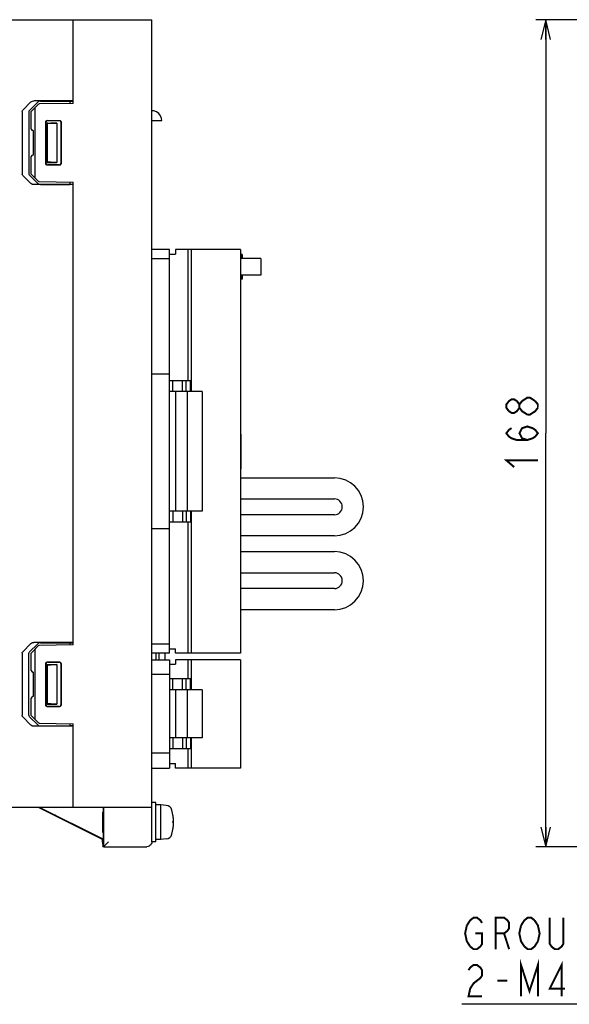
# Model space of a CAD drawing. Extents: x 60 to 814, y 62 to 560.
# Tile 4 of 21: x 223 to 335, y 240 to 440. Entities that reach past the tile are written whole.
import ezdxf

# ---------------------------------------------------------------- set-up
doc = ezdxf.new("R2010")
doc.units = 0
doc.header["$LTSCALE"] = 46.2
doc.linetypes.add('HIDDEN', pattern=[0.2, 0.1, -0.1])
doc.layers.get('0').update_dxf_attribs({"linetype": 'CONTINUOUS'})
for name, color, linetype in [('ALL_AXIS', 7, 'CONTINUOUS'), ('ALL_CURVE', 7, 'CONTINUOUS'), ('ALL_DIM', 7, 'CONTINUOUS'), ('ALL_FEATURES', 7, 'CONTINUOUS'), ('ALL_NOTE', 7, 'CONTINUOUS'), ('DEFAULT_2', 8, 'HIDDEN')]:
    doc.layers.add(name, color=color, linetype=linetype)
doc.dimstyles.get("Standard").update_dxf_attribs({"dimtxt": 2.5, "dimasz": 2.5, "dimexe": 1.25, "dimexo": 0.625, "dimtad": 1, "dimcen": 2.5, "dimazin": 3, "dimtfac": 1, "dimtmove": 0, "dimatfit": 3})

# ---------------------------------------------------------------- blocks, each defined once
blk = doc.blocks.new('_OPEN')
at = {"color": 0, "linetype": 'BYBLOCK'}
for p, q in [((0, 0), (-1, 0.25)), ((-1, -0.25), (0, 0)), ((-1, 0), (0, 0))]:
    blk.add_line(p, q, dxfattribs=at)
blk = doc.blocks.new('*D4')
at = {"layer": 'ALL_DIM', "color": 2, "linetype": 'CONTINUOUS'}
for p, q in [((409, 440), (328, 440)), ((330, 440), (330, 356)), ((330, 272), (330, 356)), ((418.75, 272), (328, 272))]:
    blk.add_line(p, q, dxfattribs=at)
at = {"layer": 'ALL_DIM', "color": 2, "linetype": 'CONTINUOUS', "xscale": 4, "yscale": 4, "zscale": 4}
for p, rotation in [((330, 440), 90), ((330, 272), 270)]:
    blk.add_blockref('_OPEN', p, dxfattribs=dict(at, rotation=rotation))

msp = doc.modelspace()

# ---------------------------------------------------------------- linework, layer by layer
at = {"color": 7, "linetype": 'CONTINUOUS'}
msp.add_line((240, 279), (240, 275), dxfattribs=at)
at = {"layer": 'ALL_AXIS', "color": 7, "linetype": 'CONTINUOUS'}
for p, q in [((267.98, 393.3), (257.28, 393.3)), ((257.98, 393.3), (257.98, 364.45)), ((267.98, 393.3), (267.98, 311.3)), ((272.136, 391.5), (267.98, 391.5)), ((272.137, 391.5), (272.137, 388.1)), ((272.136, 388.1), (267.98, 388.1)), ((260.18, 364.45), (257.18, 364.45)), ((257.18, 364.45), (257.18, 340.15)), ((260.18, 364.45), (260.18, 340.15)), ((260.18, 340.15), (257.18, 340.15)), ((257.98, 340.15), (257.98, 311.3)), ((252.7, 310), (252.7, 311.3)), ((267.98, 311.3), (257.28, 311.3)), ((267.98, 310), (257.28, 310)), ((257.98, 310), (257.98, 303.9)), ((267.98, 310), (267.98, 288)), ((260.18, 303.9), (257.18, 303.9)), ((257.18, 303.9), (257.18, 294.1)), ((260.18, 303.9), (260.18, 294.1)), ((260.18, 294.1), (257.18, 294.1)), ((257.98, 294.1), (257.98, 288)), ((267.98, 288), (257.28, 288)), ((250.8, 281), (250, 281)), ((250.8, 273), (250.8, 281)), ((251.8, 280.5), (250.8, 280.5)), ((252.919, 280.402), (251.8, 280.5)), ((251.8, 273.5), (251.8, 280.5)), ((230.328, 278.395), (231.035, 278.045)), ((232.45, 277.307), (231.417, 277.825)), ((233.063, 277), (232.45, 277.307)), ((233.132, 277), (233.745, 276.693)), ((233.745, 276.693), (234.778, 276.175)), ((235.867, 275.605), (235.16, 275.955)), ((250.8, 273), (250, 273)), ((251.8, 273.5), (250.8, 273.5)), ((252.919, 273.598), (251.8, 273.5))]:
    msp.add_line(p, q, dxfattribs=at)
for points in [[(229.553, 278.772), (229.585, 278.758), (229.679, 278.714), (229.837, 278.637), (230.055, 278.53), (230.328, 278.395)], [(231.417, 277.825), (230.612, 278.23), (230.29, 278.393), (230.022, 278.529), (229.81, 278.637), (229.66, 278.714), (229.576, 278.759), (229.553, 278.772)], [(231.035, 278.045), (231.961, 277.584), (232.514, 277.309), (233.132, 277)], [(240.115, 277), (240.116, 277.394), (240.117, 277.769), (240.119, 278.105), (240.121, 278.386), (240.124, 278.597), (240.127, 278.728), (240.131, 278.772)], [(240.131, 278.772), (240.134, 278.728), (240.138, 278.597), (240.141, 278.386), (240.143, 278.105), (240.145, 277.769), (240.146, 277.394), (240.146, 277)], [(235.16, 275.955), (234.234, 276.416), (233.681, 276.691), (233.063, 277)], [(234.778, 276.175), (235.583, 275.77), (235.905, 275.607), (236.173, 275.471), (236.385, 275.363), (236.535, 275.286), (236.619, 275.241), (236.643, 275.227)], [(240.131, 275.227), (240.127, 275.272), (240.124, 275.403), (240.121, 275.614), (240.119, 275.895), (240.117, 276.231), (240.116, 276.606), (240.115, 277)], [(240.146, 277), (240.146, 276.606), (240.145, 276.231), (240.143, 275.895), (240.141, 275.614), (240.138, 275.403), (240.134, 275.272), (240.131, 275.227)], [(236.643, 275.227), (236.61, 275.242), (236.516, 275.286), (236.358, 275.363), (236.141, 275.47), (235.867, 275.605)]]:
    msp.add_lwpolyline(points, dxfattribs=at)
for centre, radius, start, end in [((252.806, 279.107), 1.3, 15.88085, 85), ((245.4, 277), 9, 344.11915, 15.88085), ((252.806, 274.893), 1.3, 275, 344.11915)]:
    msp.add_arc(centre, radius, start, end, dxfattribs=at)
at = {"layer": 'ALL_CURVE', "color": 40, "linetype": 'CONTINUOUS'}
msp.add_line((254.4, 277), (254.152, 277), dxfattribs=at)
msp.add_arc((245.4, 277), 9, 346.5066, 13.4934, dxfattribs=at)
at = {"layer": 'ALL_DIM', "color": 2, "linetype": 'CONTINUOUS', "const_width": 0.4}
for points in [[(324.667, 361.16), (324.133, 360.472), (323.6, 360.128), (323.067, 360.128), (322.533, 360.472), (322, 361.16), (322, 361.848), (322.533, 362.536), (323.067, 362.88), (323.6, 362.88), (324.133, 362.536), (324.667, 361.848)], [(326.267, 359.784), (325.2, 360.472), (324.667, 361.16), (324.667, 361.848), (325.2, 362.536), (325.733, 362.88), (326.267, 363.224), (326.8, 363.224), (327.867, 362.536)], [(327.867, 362.536), (328.4, 361.848), (328.4, 361.16)], [(328.4, 361.16), (327.867, 360.472), (327.333, 360.128), (326.8, 359.784), (326.267, 359.784)], [(326.267, 354.624), (325.2, 354.968), (324.667, 356), (325.2, 357.032), (326.267, 357.376), (327.333, 357.032), (327.867, 356.688), (328.4, 356), (327.867, 355.312), (327.333, 354.968), (326.267, 354.624), (324.133, 354.624), (323.067, 354.968), (322.533, 355.312), (322, 356), (322.533, 356.688), (323.067, 357.032)], [(323.6, 349.12), (322, 350.496), (328.4, 350.496)]]:
    msp.add_lwpolyline(points, dxfattribs=at)
at = {"layer": 'ALL_FEATURES', "color": 7, "linetype": 'CONTINUOUS'}
for p, q in [((70, 440), (250, 440)), ((234, 423), (234, 440)), ((250, 280), (250, 440)), ((223.782, 421.625), (225.432, 423.293)), ((226.806, 423.245), (225.127, 421.578)), ((226.914, 422.79), (225.5, 421.352)), ((234, 423.5), (225.997, 423.5)), ((234, 423), (227.122, 422.88)), ((227.382, 423.452), (233.3, 423.448)), ((233.3, 423.448), (233.3, 422.988)), ((233.3, 423.448), (234, 423.423)), ((223.657, 421.344), (223.657, 408.656)), ((225, 421.297), (225, 408.703)), ((225.5, 417.795), (225.5, 421.352)), ((226.2, 421.852), (226.2, 408.148)), ((228.454, 410.754), (228.454, 419.246)), ((228.5, 410.8), (228.5, 419.2)), ((228.7, 419), (228.7, 411)), ((228.7, 419), (230.7, 419)), ((228.738, 418.962), (228.7, 419)), ((228.738, 418.962), (228.738, 411.038)), ((228.864, 418.961), (228.738, 418.962)), ((228.754, 419.546), (231.247, 419.547)), ((228.8, 419.5), (231.2, 419.5)), ((230.7, 419), (229.468, 418.968)), ((230.7, 419), (230.7, 411)), ((231.5, 419.2), (231.5, 410.8)), ((231.547, 419.247), (231.547, 410.753)), ((250, 419.5), (252.002, 419.5)), ((225.863, 417.494), (225.795, 417.495)), ((225.863, 417.494), (225.863, 412.506)), ((225.5, 408.648), (225.5, 412.205)), ((225.863, 412.506), (225.795, 412.505)), ((228.738, 411.038), (228.7, 411)), ((228.7, 411), (230.7, 411)), ((228.864, 411.039), (228.738, 411.038)), ((231.247, 410.453), (228.754, 410.454)), ((231.2, 410.5), (228.8, 410.5)), ((230.7, 411), (229.468, 411.032)), ((225.432, 406.707), (223.782, 408.375)), ((225.127, 408.422), (226.806, 406.755)), ((225.5, 408.648), (226.914, 407.21)), ((234, 406.5), (225.997, 406.5)), ((227.122, 407.12), (234, 407)), ((227.382, 406.548), (233.3, 406.552)), ((233.3, 407.012), (233.3, 406.552)), ((234, 406.577), (233.3, 406.552)), ((234, 313), (234, 407)), ((253.58, 393.3), (250, 393.3)), ((253.58, 311.3), (253.58, 393.3)), ((253.58, 392.4), (254.78, 392.4)), ((257.28, 393.3), (254.78, 393.3)), ((254.78, 393.3), (254.78, 392.4)), ((257.28, 393.3), (257.28, 366.65)), ((268.359, 392.3), (267.98, 392.3)), ((268.104, 392.3), (268.104, 391.5)), ((268.359, 392.3), (268.359, 391.5)), ((253.58, 391.45), (250, 391.45)), ((268.104, 388.1), (268.104, 387.3)), ((268.359, 388.1), (268.359, 387.3)), ((268.359, 387.3), (267.98, 387.3)), ((253.58, 368), (250, 368)), ((257.84, 366.65), (253.58, 366.65)), ((254.23, 364.45), (254.23, 366.65)), ((256.23, 364.45), (256.23, 366.65)), ((256.98, 364.45), (256.98, 366.65)), ((257.84, 364.45), (257.84, 366.65)), ((257.18, 364.45), (253.58, 364.45)), ((254.78, 364.45), (254.78, 340.15)), ((268.06, 355.8), (267.98, 355.8)), ((268.06, 355.8), (268.06, 348.8)), ((268.06, 348.8), (267.98, 348.8)), ((267.98, 346.95), (287.08, 346.95)), ((267.98, 342.65), (287.08, 342.65)), ((257.18, 340.15), (253.58, 340.15)), ((254.23, 340.15), (254.23, 337.95)), ((256.23, 340.15), (256.23, 337.95)), ((256.98, 340.15), (256.98, 337.95)), ((257.84, 340.15), (257.84, 337.95)), ((287.08, 339.45), (267.98, 339.45)), ((253.58, 336.6), (250, 336.6)), ((257.84, 337.95), (253.58, 337.95)), ((257.28, 337.95), (257.28, 311.3)), ((287.08, 335.15), (267.98, 335.15)), ((267.98, 331.95), (287.08, 331.95)), ((267.98, 327.65), (287.08, 327.65)), ((287.08, 324.45), (267.98, 324.45)), ((287.08, 320.15), (267.98, 320.15)), ((223.782, 311.625), (225.432, 313.293)), ((226.806, 313.245), (225.127, 311.578)), ((226.914, 312.79), (225.5, 311.352)), ((234, 313.5), (225.997, 313.5)), ((234, 313), (227.122, 312.88)), ((227.382, 313.452), (233.3, 313.448)), ((233.3, 313.448), (234, 313.423)), ((233.3, 313.448), (233.3, 312.988)), ((253.58, 313.15), (250, 313.15)), ((253.58, 312.2), (254.78, 312.2)), ((254.78, 311.3), (254.78, 312.2)), ((223.657, 311.344), (223.657, 298.656)), ((225, 298.703), (225, 311.297)), ((225.5, 307.795), (225.5, 311.352)), ((226.2, 311.852), (226.2, 298.148)), ((253.58, 311.3), (250, 311.3)), ((250, 310), (253.58, 310)), ((250.9, 310), (250.9, 311.3)), ((251.5, 310), (251.5, 311.3)), ((253.58, 310), (253.58, 288)), ((257.28, 311.3), (254.78, 311.3)), ((257.28, 310), (254.78, 310)), ((254.78, 310), (254.78, 309.1)), ((257.28, 310), (257.28, 306.1)), ((228.454, 300.754), (228.454, 309.246)), ((228.5, 300.8), (228.5, 309.2)), ((228.7, 309), (230.7, 309)), ((228.738, 308.962), (228.7, 309)), ((228.7, 309), (228.7, 301)), ((228.864, 308.961), (228.738, 308.962)), ((228.738, 308.962), (228.738, 301.038)), ((228.754, 309.546), (231.247, 309.547)), ((228.8, 309.5), (231.2, 309.5)), ((230.7, 309), (229.468, 308.968)), ((230.7, 309), (230.7, 301)), ((231.5, 309.2), (231.5, 300.8)), ((231.547, 309.247), (231.547, 300.753)), ((253.58, 309.1), (254.78, 309.1)), ((225.863, 307.494), (225.795, 307.495)), ((225.863, 307.494), (225.863, 302.506)), ((253.58, 307), (250, 307)), ((257.84, 306.1), (253.58, 306.1)), ((254.23, 303.9), (254.23, 306.1)), ((256.23, 303.9), (256.23, 306.1)), ((256.98, 303.9), (256.98, 306.1)), ((257.84, 303.9), (257.84, 306.1)), ((225.5, 298.648), (225.5, 302.205)), ((225.863, 302.506), (225.795, 302.505)), ((257.18, 303.9), (253.58, 303.9)), ((254.78, 303.9), (254.78, 294.1)), ((228.738, 301.038), (228.7, 301)), ((228.7, 301), (230.7, 301)), ((228.864, 301.039), (228.738, 301.038)), ((231.247, 300.453), (228.754, 300.454)), ((231.2, 300.5), (228.8, 300.5)), ((230.7, 301), (229.468, 301.032)), ((225.432, 296.707), (223.782, 298.375)), ((225.127, 298.422), (226.806, 296.755)), ((225.5, 298.648), (226.914, 297.21)), ((234, 296.5), (225.997, 296.5)), ((227.122, 297.12), (234, 297)), ((227.382, 296.548), (233.3, 296.552)), ((233.3, 297.012), (233.3, 296.552)), ((234, 296.577), (233.3, 296.552)), ((234, 280), (234, 297)), ((257.18, 294.1), (253.58, 294.1)), ((254.23, 294.1), (254.23, 291.9)), ((256.23, 294.1), (256.23, 291.9)), ((256.98, 294.1), (256.98, 291.9)), ((257.84, 294.1), (257.84, 291.9)), ((253.58, 291), (250, 291)), ((257.84, 291.9), (253.58, 291.9)), ((257.28, 291.9), (257.28, 288)), ((250, 288), (253.58, 288)), ((253.58, 288.9), (254.78, 288.9)), ((254.78, 288), (254.78, 288.9)), ((257.28, 288), (254.78, 288)), ((250, 280), (74.584, 280)), ((240, 273.5), (227, 280)), ((240.087, 273.554), (227.195, 280)), ((240.087, 280), (240.087, 273.554)), ((240.166, 280), (240.166, 272.009)), ((249.991, 273.009), (249.991, 280)), ((240, 273.5), (240.087, 273.554)), ((240, 272.908), (240, 273.5)), ((240.166, 272.009), (240.009, 272.166)), ((240.166, 272.009), (241.166, 273.009)), ((240.166, 272.009), (248.991, 272.009))]:
    msp.add_line(p, q, dxfattribs=at)
for points in [[(225.432, 423.293), (225.583, 423.403), (225.774, 423.474), (225.997, 423.5)], [(226.41, 422.278), (226.321, 422.171), (226.256, 422.063), (226.215, 421.955), (226.2, 421.852)], [(227.382, 423.452), (227.155, 423.426), (226.96, 423.355), (226.806, 423.245)], [(223.657, 421.344), (223.671, 421.442), (223.713, 421.537), (223.782, 421.625)], [(225.127, 421.578), (225.057, 421.491), (225.014, 421.395), (225, 421.297)], [(252, 419.5), (251.957, 419.904), (251.76, 420.447), (251.409, 420.919), (250.934, 421.266), (250.391, 421.46), (250, 421.5)], [(228.454, 419.246), (228.477, 419.361), (228.542, 419.458), (228.639, 419.523), (228.754, 419.546)], [(228.8, 419.5), (228.685, 419.477), (228.588, 419.412), (228.523, 419.315), (228.5, 419.2)], [(228.864, 418.961), (229.079, 418.962), (229.283, 418.964), (229.468, 418.968)], [(231.5, 419.2), (231.477, 419.315), (231.412, 419.412), (231.315, 419.477), (231.2, 419.5)], [(231.247, 419.547), (231.362, 419.524), (231.46, 419.459), (231.525, 419.362), (231.547, 419.247)], [(228.754, 410.454), (228.639, 410.477), (228.542, 410.542), (228.477, 410.639), (228.454, 410.754)], [(228.5, 410.8), (228.523, 410.685), (228.588, 410.588), (228.685, 410.523), (228.8, 410.5)], [(229.468, 411.032), (229.283, 411.036), (229.079, 411.038), (228.864, 411.039)], [(231.2, 410.5), (231.315, 410.523), (231.412, 410.588), (231.477, 410.685), (231.5, 410.8)], [(231.547, 410.753), (231.525, 410.638), (231.46, 410.541), (231.362, 410.476), (231.247, 410.453)], [(223.782, 408.375), (223.713, 408.463), (223.671, 408.558), (223.657, 408.656)], [(225, 408.703), (225.014, 408.605), (225.057, 408.509), (225.127, 408.422)], [(226.2, 408.148), (226.215, 408.045), (226.256, 407.937), (226.321, 407.829), (226.41, 407.722)], [(225.997, 406.5), (225.774, 406.526), (225.583, 406.597), (225.432, 406.707)], [(226.806, 406.755), (226.96, 406.645), (227.155, 406.574), (227.382, 406.548)], [(225.432, 313.293), (225.583, 313.403), (225.774, 313.474), (225.997, 313.5)], [(226.41, 312.278), (226.321, 312.171), (226.256, 312.063), (226.215, 311.955), (226.2, 311.852)], [(227.382, 313.452), (227.155, 313.426), (226.96, 313.355), (226.806, 313.245)], [(223.657, 311.344), (223.671, 311.442), (223.713, 311.537), (223.782, 311.625)], [(225.127, 311.578), (225.057, 311.491), (225.014, 311.395), (225, 311.297)], [(228.454, 309.246), (228.477, 309.361), (228.542, 309.458), (228.639, 309.523), (228.754, 309.546)], [(228.8, 309.5), (228.685, 309.477), (228.588, 309.412), (228.523, 309.315), (228.5, 309.2)], [(228.864, 308.961), (229.079, 308.962), (229.283, 308.964), (229.468, 308.968)], [(231.5, 309.2), (231.477, 309.315), (231.412, 309.412), (231.315, 309.477), (231.2, 309.5)], [(231.247, 309.547), (231.362, 309.524), (231.46, 309.459), (231.525, 309.362), (231.547, 309.247)], [(228.754, 300.454), (228.639, 300.477), (228.542, 300.542), (228.477, 300.639), (228.454, 300.754)], [(228.5, 300.8), (228.523, 300.685), (228.588, 300.588), (228.685, 300.523), (228.8, 300.5)], [(229.468, 301.032), (229.283, 301.036), (229.079, 301.038), (228.864, 301.039)], [(231.2, 300.5), (231.315, 300.523), (231.412, 300.588), (231.477, 300.685), (231.5, 300.8)], [(231.547, 300.753), (231.525, 300.638), (231.46, 300.541), (231.362, 300.476), (231.247, 300.453)], [(223.782, 298.375), (223.713, 298.463), (223.671, 298.558), (223.657, 298.656)], [(225, 298.703), (225.014, 298.605), (225.057, 298.509), (225.127, 298.422)], [(226.2, 298.148), (226.215, 298.045), (226.256, 297.937), (226.321, 297.829), (226.41, 297.722)], [(225.997, 296.5), (225.774, 296.526), (225.583, 296.597), (225.432, 296.707)], [(226.806, 296.755), (226.96, 296.645), (227.155, 296.574), (227.382, 296.548)], [(240, 272.908), (240.001, 272.668), (240.003, 272.462), (240.004, 272.303), (240.006, 272.202), (240.009, 272.166)], [(249.991, 273.009), (249.964, 272.778), (249.887, 272.565), (249.769, 272.38), (249.613, 272.225), (249.425, 272.108), (249.211, 272.033), (248.991, 272.009)]]:
    msp.add_lwpolyline(points, dxfattribs=at)
for centre, radius, start, end in [((227.128, 422.58), 0.3, 91, 135.5), ((225.8, 417.795), 0.3, 180, 269), ((225.8, 412.205), 0.3, 91, 180), ((227.128, 407.42), 0.3, 224.5, 269), ((287.08, 341.05), 5.9, 270, 90), ((287.08, 341.05), 1.6, 270, 90), ((287.08, 326.05), 5.9, 270, 90), ((287.08, 326.05), 1.6, 270, 90), ((227.128, 312.58), 0.3, 91, 135.5), ((225.8, 307.795), 0.3, 180, 269), ((225.8, 302.205), 0.3, 91, 180), ((227.128, 297.42), 0.3, 224.5, 269)]:
    msp.add_arc(centre, radius, start, end, dxfattribs=at)
at = {"layer": 'ALL_NOTE', "color": 2, "linetype": 'CONTINUOUS'}
msp.add_line((395.5, 240), (312.94, 240), dxfattribs=at)
at = {"layer": 'ALL_NOTE', "color": 2, "linetype": 'CONTINUOUS', "const_width": 0.4}
for points in [[(314.66, 251.733), (313.972, 252.8), (313.628, 254.4), (313.972, 256)], [(313.972, 256), (314.66, 257.067), (315.348, 257.6), (316.036, 257.6), (316.724, 257.067), (317.068, 256.533)], [(319.82, 251.2), (319.82, 257.6), (321.54, 257.6), (322.228, 257.067), (322.572, 256.533), (322.572, 255.467), (322.228, 254.933), (321.54, 254.4), (319.82, 254.4)], [(325.668, 251.733), (324.98, 252.8), (324.636, 254.4), (324.98, 256)], [(324.98, 256), (325.668, 257.067), (326.356, 257.6), (327.044, 257.6), (327.732, 257.067)], [(327.732, 257.067), (328.42, 256), (328.764, 254.4), (328.42, 252.8)], [(333.58, 257.6), (333.58, 252.267), (333.236, 251.733), (332.548, 251.2), (331.86, 251.2), (331.172, 251.733), (330.828, 252.267), (330.828, 257.6)], [(315.692, 254.4), (317.068, 254.4), (317.068, 252.267), (316.724, 251.733), (316.036, 251.2), (315.348, 251.2), (314.66, 251.733)], [(321.54, 254.4), (322.572, 251.2)], [(328.42, 252.8), (327.732, 251.733), (327.044, 251.2), (326.356, 251.2), (325.668, 251.733)], [(314.316, 246.933), (314.66, 247.467), (315.348, 248), (316.036, 248), (316.724, 247.467), (317.068, 246.933), (317.068, 245.867), (316.724, 245.333), (316.036, 244.8), (315.348, 244.267), (314.66, 243.2), (314.316, 241.6), (317.068, 241.6)], [(324.98, 241.6), (324.98, 248), (326.7, 242.667), (328.42, 248), (328.42, 241.6)], [(333.236, 241.6), (333.236, 248), (330.828, 243.2), (333.924, 243.2)], [(320.164, 244.8), (322.228, 244.8)]]:
    msp.add_lwpolyline(points, dxfattribs=at)
at = {"layer": 'DEFAULT_2', "color": 8, "linetype": 'HIDDEN'}
for p, q in [((240, 279), (240.166, 279)), ((240, 275), (240.166, 275))]:
    msp.add_line(p, q, dxfattribs=at)

# ---------------------------------------------------------------- dimensions: what is measured, and where the dimension line sits
at = {"layer": 'ALL_DIM', "color": 2, "linetype": 'CONTINUOUS'}
dim = msp.add_linear_dim(base=(330, 440), p1=(419.755, 272), p2=(410, 440), angle=90, dimstyle='Standard', dxfattribs=at)
dim.commit()
dim.dimension.update_dxf_attribs({"geometry": '*D4', "text_midpoint": (330, 347.744), "dimtype": 128})

doc.saveas('drawing.dxf')
